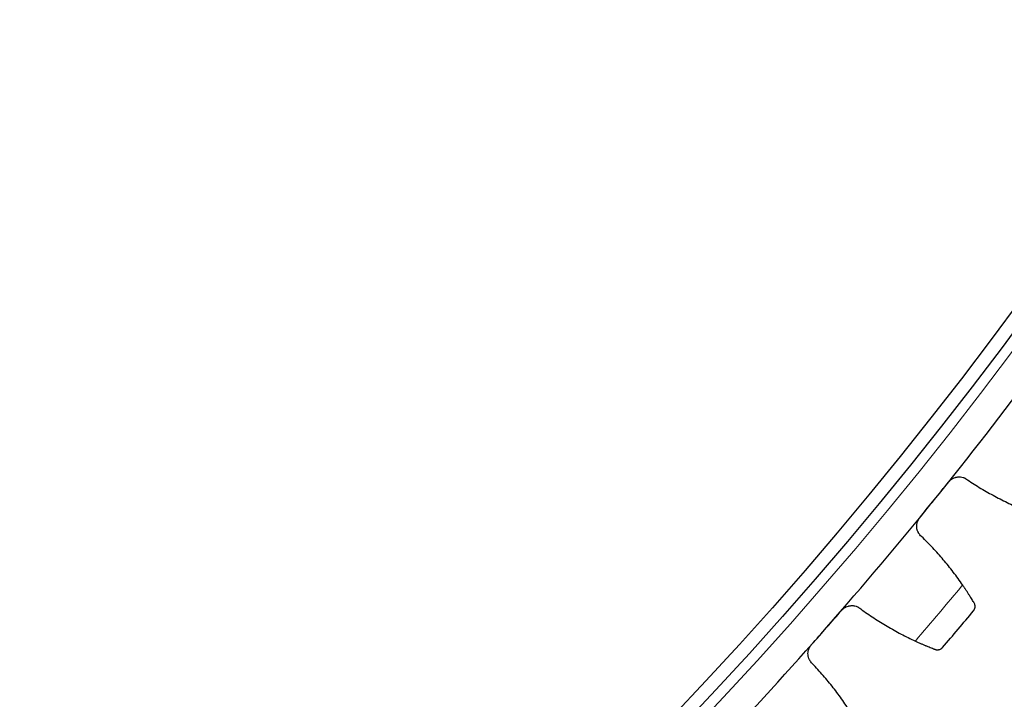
# Model space of a CAD drawing. Header units: inches. Extents: x 0 to 17820, y -10 to 12600.
# Tile 210 of 256: x 8685 to 8831, y 3394 to 3496. Entities that reach past the tile are written whole.
import ezdxf

# ---------------------------------------------------------------- set-up
doc = ezdxf.new("R2010")
doc.units = ezdxf.units.IN
doc.layers.add('1', color=7, linetype='Continuous', true_color=0xffffff)
doc.layers.add('254', color=7, linetype='Continuous', true_color=0xffffff)
doc.styles.add('latin_extended', font='simplex.shx')
doc.dimstyles.get("Standard").update_dxf_attribs({"dimtxt": 0.18, "dimasz": 0.18, "dimexe": 0.18, "dimexo": 0.0625, "dimgap": 0.09, "dimtad": 0, "dimtih": 1, "dimtoh": 1, "dimdec": 4, "dimzin": 0, "dimdsep": 46, "dimtxsty": 'Standard', "dimcen": 0.09, "dimadec": 0, "dimazin": 0, "dimtfac": 1, "dimtdec": 4, "dimtofl": 0, "dimtmove": 0, "dimatfit": 3, "dimfxl": 1, "dimtolj": 1, "dimtzin": 0, "dimarcsym": 0})

# ---------------------------------------------------------------- blocks, each defined once
blk = doc.blocks.new('_U14')
at = {"layer": '254', "color": 3, "linetype": 'Continuous', "lineweight": 13, "transparency": 16777216}
for p, q in [((8368.34, 3814.73), (9623.23, 3814.73)), ((9593.23, 3709.73), (9593.23, 3255.73)), ((9068.34, 3150.73), (9623.23, 3150.73)), ((9593.23, 3150.73), (9593.23, 1695.73))]:
    blk.add_line(p, q, dxfattribs=at)
at = {"layer": '254', "color": 3, "transparency": 16777216}
for points in [[(9610.73, 3709.73), (9575.73, 3709.73), (9593.23, 3814.73)], [(9575.73, 3255.73), (9610.73, 3255.73), (9593.23, 3150.73)]]:
    blk.add_solid(points, dxfattribs=at)
at = {"layer": 'Defpoints', "color": 0, "transparency": 16777216}
for p in [(8338.34, 3814.73), (9038.34, 3150.73), (9593.23, 3150.73)]:
    blk.add_point(p, dxfattribs=at)
at = {"layer": '254', "color": 2, "lineweight": 13, "transparency": 16777216, "insert": (9435.73, 1748.23), "char_height": 105, "attachment_point": 1, "rotation": 90, "style": 'latin_extended'}
blk.add_mtext('\\A1;\\C31;{\\H1.00x;\\Fsimplex.shx;Installed ~\\Fsimplex.shx;}\\C2; 664 ', dxfattribs=at)

msp = doc.modelspace()

# ---------------------------------------------------------------- linework, layer by layer
at = {"layer": '1', "color": 110, "linetype": 'Continuous', "lineweight": 13}
for radius in [616.6, 458.862]:
    msp.add_circle((8338.337, 3814.733), radius, dxfattribs=at)
at = {"layer": '1', "color": 2, "linetype": 'Continuous', "lineweight": 25}
for radius in [615, 613, 461, 460, 458.594]:
    msp.add_circle((8338.337, 3814.733), radius, dxfattribs=at)
for radius, start, end in [(621, 321.019108, 323.312102), (621, 318.726115, 321.019108), (636, 319.551686, 320.193537), (621, 316.433121, 318.726115)]:
    msp.add_arc((8338.337, 3814.733), radius, start, end, dxfattribs=at)
at = {"layer": '1', "color": 110, "linetype": 'Continuous', "lineweight": 13}
msp.add_arc((8338.337, 3814.733), 632.294, 319.378251, 320.366972, dxfattribs=at)
at = {"layer": '1', "color": 2, "linetype": 'Continuous', "lineweight": 25}
for points, knots in [([(8823.237, 3426.757), (8823.279, 3426.809), (8823.368, 3426.908), (8823.514, 3427.041), (8823.619, 3427.12), (8823.702, 3427.176), (8823.73, 3427.194), (8823.786, 3427.228), (8823.815, 3427.245), (8823.96, 3427.323), (8824.081, 3427.373), (8824.237, 3427.421), (8824.269, 3427.43), (8824.317, 3427.442), (8824.333, 3427.446), (8824.365, 3427.453), (8824.445, 3427.47), (8824.59, 3427.492), (8824.719, 3427.499), (8824.848, 3427.499), (8824.913, 3427.496), (8825.108, 3427.478), (8825.234, 3427.454), (8825.418, 3427.4), (8825.479, 3427.379), (8825.568, 3427.343), (8825.598, 3427.33), (8825.656, 3427.303), (8825.685, 3427.289), (8825.828, 3427.215), (8825.936, 3427.145), (8826.037, 3427.065)], [0, 0, 0, 0, 0.0625, 0.125, 0.1875, 0.1875, 0.21875, 0.21875, 0.25, 0.25, 0.375, 0.375, 0.40625, 0.40625, 0.421875, 0.421875, 0.4375, 0.5, 0.5625, 0.5625, 0.625, 0.625, 0.75, 0.75, 0.8125, 0.8125, 0.84375, 0.84375, 0.875, 0.875, 1, 1, 1, 1]), ([(8819.196, 3418.612), (8819.097, 3418.694), (8819.007, 3418.785), (8818.885, 3418.932), (8818.847, 3418.983), (8818.793, 3419.063), (8818.775, 3419.09), (8818.742, 3419.145), (8818.726, 3419.174), (8818.649, 3419.315), (8818.599, 3419.433), (8818.541, 3419.618), (8818.524, 3419.68), (8818.504, 3419.776), (8818.498, 3419.808), (8818.488, 3419.873), (8818.484, 3419.905), (8818.466, 3420.066), (8818.464, 3420.196), (8818.478, 3420.359), (8818.482, 3420.392), (8818.491, 3420.457), (8818.496, 3420.49), (8818.514, 3420.587), (8818.529, 3420.651), (8818.584, 3420.84), (8818.633, 3420.962), (8818.71, 3421.11), (8818.726, 3421.139), (8818.76, 3421.196), (8818.777, 3421.225), (8818.832, 3421.308), (8818.871, 3421.362), (8818.913, 3421.414)], [0, 0, 0, 0, 0.125, 0.125, 0.1875, 0.1875, 0.21875, 0.21875, 0.25, 0.25, 0.375, 0.375, 0.4375, 0.4375, 0.46875, 0.46875, 0.5, 0.5, 0.625, 0.625, 0.65625, 0.65625, 0.6875, 0.6875, 0.75, 0.75, 0.875, 0.875, 0.90625, 0.90625, 0.9375, 0.9375, 1, 1, 1, 1]), ([(8827.013, 3408.716), (8826.968, 3408.792), (8826.919, 3408.875), (8826.815, 3409.049), (8826.703, 3409.235), (8826.577, 3409.44), (8826.494, 3409.575), (8826.477, 3409.603), (8826.443, 3409.658), (8826.425, 3409.686), (8826.373, 3409.77), (8826.337, 3409.827), (8826.227, 3410.001), (8826.152, 3410.12), (8825.995, 3410.364), (8825.914, 3410.489), (8825.788, 3410.68), (8825.746, 3410.745), (8825.681, 3410.843), (8825.659, 3410.876), (8825.615, 3410.942), (8825.593, 3410.975), (8825.481, 3411.141), (8825.389, 3411.276), (8825.296, 3411.412)], [0, 0, 0, 0, 0.125, 0.125, 0.25, 0.375, 0.375, 0.40625, 0.40625, 0.4375, 0.4375, 0.5, 0.5, 0.625, 0.625, 0.75, 0.75, 0.8125, 0.8125, 0.84375, 0.84375, 0.875, 0.875, 1, 1, 1, 1]), ([(8807.326, 3407.667), (8807.37, 3407.717), (8807.463, 3407.813), (8807.614, 3407.94), (8807.722, 3408.015), (8807.807, 3408.067), (8807.836, 3408.084), (8807.894, 3408.116), (8807.923, 3408.131), (8808.071, 3408.203), (8808.194, 3408.249), (8808.352, 3408.29), (8808.384, 3408.298), (8808.432, 3408.308), (8808.449, 3408.311), (8808.481, 3408.317), (8808.562, 3408.331), (8808.707, 3408.347), (8808.836, 3408.349), (8808.966, 3408.344), (8809.03, 3408.339), (8809.224, 3408.313), (8809.349, 3408.283), (8809.531, 3408.222), (8809.591, 3408.198), (8809.679, 3408.159), (8809.708, 3408.145), (8809.765, 3408.116), (8809.794, 3408.1), (8809.933, 3408.021), (8810.038, 3407.947), (8810.136, 3407.862)], [0, 0, 0, 0, 0.0625, 0.125, 0.1875, 0.1875, 0.21875, 0.21875, 0.25, 0.25, 0.375, 0.375, 0.40625, 0.40625, 0.421875, 0.421875, 0.4375, 0.5, 0.5625, 0.5625, 0.625, 0.625, 0.75, 0.75, 0.8125, 0.8125, 0.84375, 0.84375, 0.875, 0.875, 1, 1, 1, 1]), ([(8826.92, 3407.568), (8826.921, 3407.569), (8826.922, 3407.57), (8826.924, 3407.572), (8826.924, 3407.573), (8826.927, 3407.577), (8826.933, 3407.584), (8826.946, 3407.6), (8826.971, 3407.633), (8826.99, 3407.663), (8827.028, 3407.723), (8827.05, 3407.765), (8827.107, 3407.896), (8827.133, 3407.99), (8827.15, 3408.138), (8827.153, 3408.188), (8827.15, 3408.265), (8827.148, 3408.291), (8827.143, 3408.344), (8827.139, 3408.371), (8827.123, 3408.45), (8827.109, 3408.504), (8827.069, 3408.61), (8827.044, 3408.663), (8827.013, 3408.716)], [0, 0, 0, 0, 0.0039063, 0.0039063, 0.0078125, 0.0078125, 0.015625, 0.03125, 0.0625, 0.125, 0.125, 0.25, 0.25, 0.5, 0.5, 0.625, 0.625, 0.6875, 0.6875, 0.75, 0.75, 0.875, 0.875, 1, 1, 1, 1]), ([(8802.963, 3399.69), (8802.867, 3399.776), (8802.78, 3399.87), (8802.664, 3400.023), (8802.628, 3400.075), (8802.578, 3400.157), (8802.561, 3400.185), (8802.53, 3400.241), (8802.515, 3400.27), (8802.444, 3400.415), (8802.398, 3400.535), (8802.348, 3400.721), (8802.334, 3400.784), (8802.318, 3400.881), (8802.313, 3400.913), (8802.305, 3400.978), (8802.302, 3401.01), (8802.291, 3401.172), (8802.295, 3401.302), (8802.315, 3401.464), (8802.32, 3401.497), (8802.331, 3401.562), (8802.338, 3401.594), (8802.36, 3401.691), (8802.378, 3401.754), (8802.44, 3401.941), (8802.494, 3402.061), (8802.576, 3402.205), (8802.594, 3402.234), (8802.63, 3402.29), (8802.649, 3402.318), (8802.707, 3402.399), (8802.748, 3402.451), (8802.792, 3402.501)], [0, 0, 0, 0, 0.125, 0.125, 0.1875, 0.1875, 0.21875, 0.21875, 0.25, 0.25, 0.375, 0.375, 0.4375, 0.4375, 0.46875, 0.46875, 0.5, 0.5, 0.625, 0.625, 0.65625, 0.65625, 0.6875, 0.6875, 0.75, 0.75, 0.875, 0.875, 0.90625, 0.90625, 0.9375, 0.9375, 1, 1, 1, 1]), ([(8818.264, 3403.07), (8818.414, 3403.001), (8818.562, 3402.934), (8818.852, 3402.804), (8819.136, 3402.678), (8819.41, 3402.561), (8819.612, 3402.475), (8819.678, 3402.447), (8819.777, 3402.406), (8819.809, 3402.392), (8819.874, 3402.365), (8819.906, 3402.352), (8820.065, 3402.287), (8820.308, 3402.187), (8820.532, 3402.098), (8820.745, 3402.014), (8820.847, 3401.974), (8820.967, 3401.928), (8820.991, 3401.919), (8821.037, 3401.901), (8821.106, 3401.874), (8821.171, 3401.85), (8821.212, 3401.834)], [0, 0, 0, 0, 0.125, 0.125, 0.25, 0.375, 0.375, 0.4375, 0.4375, 0.46875, 0.46875, 0.5, 0.5, 0.625, 0.75, 0.75, 0.875, 0.875, 0.90625, 0.90625, 0.9375, 1, 1, 1, 1]), ([(8821.212, 3401.834), (8821.269, 3401.812), (8821.325, 3401.797), (8821.436, 3401.776), (8821.491, 3401.77), (8821.598, 3401.768), (8821.65, 3401.771), (8821.752, 3401.785), (8821.802, 3401.796), (8821.898, 3401.824), (8821.944, 3401.842), (8822.033, 3401.883), (8822.075, 3401.906), (8822.155, 3401.959), (8822.193, 3401.987), (8822.246, 3402.034), (8822.272, 3402.059), (8822.301, 3402.089), (8822.314, 3402.104), (8822.32, 3402.111), (8822.324, 3402.116), (8822.326, 3402.118), (8822.328, 3402.12)], [0, 0, 0, 0, 0.125, 0.125, 0.25, 0.25, 0.375, 0.375, 0.5, 0.5, 0.625, 0.625, 0.75, 0.75, 0.875, 0.875, 0.9375, 0.96875, 0.984375, 0.9921875, 0.9921875, 1, 1, 1, 1])]:
    msp.add_open_spline(points, degree=3, knots=knots, dxfattribs=at)
for points in [[(8821.075, 3424.086), (8821.796, 3424.976), (8822.517, 3425.867), (8823.237, 3426.757)], [(8826.037, 3427.065), (8826.691, 3426.623), (8828.018, 3425.774), (8830.068, 3424.606), (8832.175, 3423.542), (8833.619, 3422.903), (8834.35, 3422.601)], [(8818.913, 3421.414), (8819.634, 3422.305), (8820.355, 3423.195), (8821.075, 3424.086)], [(8825.296, 3411.412), (8824.848, 3412.065), (8823.922, 3413.343), (8822.442, 3415.182), (8820.872, 3416.943), (8819.765, 3418.065), (8819.196, 3418.612)], [(8805.059, 3405.084), (8805.815, 3405.945), (8806.571, 3406.806), (8807.326, 3407.667)], [(8810.136, 3407.862), (8810.771, 3407.395), (8812.064, 3406.493), (8814.065, 3405.244), (8816.128, 3404.097), (8817.545, 3403.401), (8818.264, 3403.07)], [(8802.792, 3402.501), (8803.548, 3403.362), (8804.303, 3404.223), (8805.059, 3405.084)], [(8808.769, 3392.252), (8808.348, 3392.922), (8807.474, 3394.237), (8806.069, 3396.133), (8804.57, 3397.956), (8803.509, 3399.121), (8802.963, 3399.69)]]:
    msp.add_open_spline(points, degree=3, dxfattribs=at)

# ---------------------------------------------------------------- dimensions: what is measured, and where the dimension line sits
at = {"layer": '254', "color": 2, "linetype": 'Continuous', "lineweight": 13}
dim = msp.add_linear_dim(base=(9593.232, 3150.733), p1=(8338.337, 3814.733), p2=(9038.337, 3150.733), angle=90, text='\\C31;{\\H1.00x;\\Fsimplex.shx;Installed ~\\Fsimplex.shx;}\\C2; <> ', dimstyle='Standard', override={"dimscale": 30, "dimtxt": 3.5, "dimasz": 3.5, "dimexe": 1, "dimexo": 1, "dimgap": 1.75, "dimtad": 1, "dimtih": 0, "dimtoh": 0, "dimdec": 0, "dimlfac": 1, "dimzin": 8, "dimdsep": 46, "dimlunit": 2, "dimtxsty": 'latin_extended', "dimsah": 1, "dimse1": 0, "dimse2": 0, "dimsd1": 0, "dimsd2": 0, "dimclrd": 3, "dimclre": 3, "dimclrt": 2, "dimtol": 0, "dimtm": -0.1, "dimtfac": 0.714286, "dimtdec": 3, "dimtofl": 1, "dimtmove": 0, "dimtzin": 8, "dimlwd": 13, "dimlwe": 13}, dxfattribs=at)
dim.commit()
dim.dimension.update_dxf_attribs({"geometry": '_U14', "text_midpoint": (9593.232, 2370.733), "dimtype": 160})

doc.saveas('drawing.dxf')
